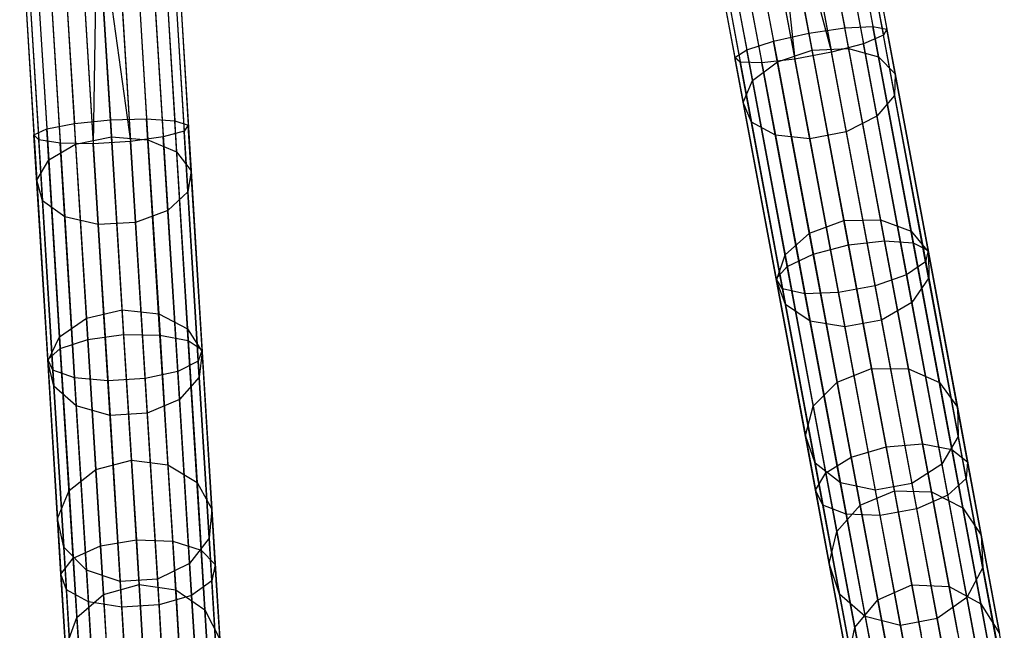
# Model space of a CAD drawing. Extents: x -91 to 92, y -91 to 92.
# Tile 168 of 256: x 3.57 to 16.21, y -79.37 to -71.54. Entities that reach past the tile are written whole.
import ezdxf

# ---------------------------------------------------------------- set-up
doc = ezdxf.new("R2010")
doc.units = 0
doc.header["$LTSCALE"] = 25.4
doc.layers.get('0').update_dxf_attribs({"linetype": 'CONTINUOUS'})

# ---------------------------------------------------------------- blocks, each defined once
blk = doc.blocks.new('NL2500012258_STL_2')
at = {"color": 0}
for p, q in [((106.078, -69.241, 26.751), (106.644, -72.272, 26.982)), ((106.078, -69.241, 26.751), (106.644, -72.272, 26.982)), ((106.235, -69.212, 28.068), (106.766, -72.05, 28.284)), ((106.235, -69.212, 28.068), (106.766, -72.05, 28.284)), ((106.345, -69.191, 27.145), (106.901, -72.164, 27.371)), ((106.345, -69.191, 27.145), (106.901, -72.164, 27.371)), ((106.402, -69.181, 27.621), (106.945, -72.084, 27.841)), ((106.402, -69.181, 27.621), (106.945, -72.084, 27.841)), ((105.426, -69.363, 26.5), (105.763, -72.47, 26.762)), ((105.426, -69.363, 26.5), (105.763, -72.47, 26.762)), ((105.426, -69.363, 26.5), (106.234, -72.382, 26.762)), ((105.426, -69.363, 26.5), (106.234, -72.382, 26.762)), ((105.426, -69.363, 28.5), (105.945, -72.138, 28.711)), ((105.426, -69.363, 28.5), (105.945, -72.138, 28.711)), ((105.661, -69.319, 26.529), (106.234, -72.382, 26.762)), ((105.661, -69.319, 26.529), (106.234, -72.382, 26.762)), ((105.883, -69.278, 28.385), (106.405, -72.07, 28.598)), ((105.883, -69.278, 28.385), (106.405, -72.07, 28.598)), ((104.617, -69.514, 28.068), (105.148, -72.352, 28.284)), ((104.617, -69.514, 28.068), (105.148, -72.352, 28.284)), ((104.774, -69.485, 26.751), (105.341, -72.515, 26.982)), ((104.774, -69.485, 26.751), (105.341, -72.515, 26.982)), ((104.969, -69.448, 28.385), (105.491, -72.24, 28.598)), ((104.969, -69.448, 28.385), (105.491, -72.24, 28.598)), ((105.191, -69.407, 26.529), (105.763, -72.47, 26.762)), ((105.191, -69.407, 26.529), (105.763, -72.47, 26.762)), ((104.45, -69.545, 27.621), (104.993, -72.449, 27.841)), ((104.45, -69.545, 27.621), (104.993, -72.449, 27.841)), ((104.507, -69.535, 27.145), (105.063, -72.508, 27.371)), ((104.507, -69.535, 27.145), (105.063, -72.508, 27.371)), ((105.998, -69.894, 174.709), (106.454, -72.332, 173.272)), ((105.998, -69.894, 174.709), (106.454, -72.332, 173.272)), ((105.985, -72.354, 173.177), (105.532, -69.931, 174.606)), ((105.985, -72.354, 173.177), (105.532, -69.931, 174.606)), ((106.376, -69.964, 174.995), (106.839, -72.442, 173.534)), ((106.376, -69.964, 174.995), (106.839, -72.442, 173.534)), ((105.085, -70.065, 174.709), (105.54, -72.503, 173.272)), ((105.085, -70.065, 174.709), (105.54, -72.503, 173.272)), ((106.578, -70.124, 175.398), (107.052, -72.66, 173.903)), ((106.578, -70.124, 175.398), (107.052, -72.66, 173.903)), ((104.758, -70.267, 174.995), (105.221, -72.745, 173.534)), ((104.758, -70.267, 174.995), (105.221, -72.745, 173.534)), ((97.269, -70.402, 28.385), (97.443, -73.237, 28.598)), ((97.269, -70.402, 28.385), (97.443, -73.237, 28.598)), ((97.467, -70.39, 26.751), (97.656, -73.467, 26.982)), ((97.467, -70.39, 26.751), (97.656, -73.467, 26.982)), ((97.626, -70.38, 28.068), (97.804, -73.262, 28.284)), ((97.626, -70.38, 28.068), (97.804, -73.262, 28.284)), ((97.738, -70.373, 27.145), (97.924, -73.392, 27.371)), ((97.738, -70.373, 27.145), (97.924, -73.392, 27.371)), ((97.796, -70.369, 27.621), (97.977, -73.318, 27.841)), ((97.796, -70.369, 27.621), (97.977, -73.318, 27.841)), ((106.56, -70.338, 175.826), (107.045, -72.934, 174.295)), ((106.56, -70.338, 175.826), (107.045, -72.934, 174.295)), ((95.814, -70.492, 27.621), (95.996, -73.44, 27.841)), ((95.814, -70.492, 27.621), (95.996, -73.44, 27.841)), ((95.871, -70.488, 27.145), (96.058, -73.507, 27.371)), ((95.871, -70.488, 27.145), (96.058, -73.507, 27.371)), ((95.983, -70.481, 28.068), (96.161, -73.363, 28.284)), ((95.983, -70.481, 28.068), (96.161, -73.363, 28.284)), ((96.143, -70.471, 26.751), (96.333, -73.549, 26.982)), ((96.143, -70.471, 26.751), (96.333, -73.549, 26.982)), ((96.341, -70.459, 28.385), (96.516, -73.294, 28.598)), ((96.341, -70.459, 28.385), (96.516, -73.294, 28.598)), ((96.566, -70.445, 26.529), (96.758, -73.555, 26.762)), ((96.566, -70.445, 26.529), (96.758, -73.555, 26.762)), ((96.805, -70.431, 26.5), (96.758, -73.555, 26.762)), ((96.805, -70.431, 26.5), (96.758, -73.555, 26.762)), ((96.805, -70.431, 26.5), (97.235, -73.526, 26.762)), ((96.805, -70.431, 26.5), (97.235, -73.526, 26.762)), ((96.805, -70.431, 28.5), (96.978, -73.248, 28.711)), ((96.805, -70.431, 28.5), (96.978, -73.248, 28.711)), ((97.044, -70.416, 26.529), (97.235, -73.526, 26.762)), ((97.044, -70.416, 26.529), (97.235, -73.526, 26.762)), ((104.627, -70.489, 175.398), (105.101, -73.024, 173.903)), ((104.627, -70.489, 175.398), (105.101, -73.024, 173.903)), ((106.324, -70.557, 176.18), (106.818, -73.203, 174.62)), ((106.324, -70.557, 176.18), (106.818, -73.203, 174.62)), ((104.721, -70.682, 175.826), (105.207, -73.278, 174.295)), ((104.721, -70.682, 175.826), (105.207, -73.278, 174.295)), ((105.925, -70.73, 176.381), (106.425, -73.404, 174.803)), ((105.925, -70.73, 176.381), (106.425, -73.404, 174.803)), ((105.02, -70.8, 176.18), (105.515, -73.446, 174.62)), ((105.02, -70.8, 176.18), (105.515, -73.446, 174.62)), ((105.455, -70.818, 176.381), (105.955, -73.492, 174.803)), ((105.455, -70.818, 176.381), (105.955, -73.492, 174.803)), ((96.992, -73.467, 173.177), (96.84, -71.007, 174.606)), ((96.992, -73.467, 173.177), (96.84, -71.007, 174.606)), ((97.307, -71.028, 174.709), (97.46, -73.503, 173.272)), ((97.307, -71.028, 174.709), (97.46, -73.503, 173.272)), ((96.379, -71.085, 174.709), (96.532, -73.56, 173.272)), ((96.379, -71.085, 174.709), (96.532, -73.56, 173.272)), ((97.673, -71.144, 174.995), (97.828, -73.66, 173.534)), ((97.673, -71.144, 174.995), (97.828, -73.66, 173.534)), ((96.03, -71.245, 174.995), (96.186, -73.761, 173.534)), ((96.03, -71.245, 174.995), (96.186, -73.761, 173.534)), ((97.855, -71.328, 175.398), (98.013, -73.902, 173.903)), ((97.855, -71.328, 175.398), (98.013, -73.902, 173.903)), ((95.873, -71.45, 175.398), (96.032, -74.024, 173.903)), ((95.873, -71.45, 175.398), (96.032, -74.024, 173.903)), ((97.81, -71.538, 175.826), (97.972, -74.173, 174.295)), ((97.81, -71.538, 175.826), (97.972, -74.173, 174.295)), ((95.943, -71.653, 175.826), (96.106, -74.289, 174.295)), ((95.943, -71.653, 175.826), (96.106, -74.289, 174.295)), ((97.549, -71.726, 176.18), (97.715, -74.412, 174.62)), ((97.549, -71.726, 176.18), (97.715, -74.412, 174.62)), ((96.225, -71.807, 176.18), (96.391, -74.494, 174.62)), ((96.225, -71.807, 176.18), (96.391, -74.494, 174.62)), ((96.654, -71.878, 176.381), (96.822, -74.593, 174.803)), ((96.654, -71.878, 176.381), (96.822, -74.593, 174.803)), ((97.132, -71.848, 176.381), (97.299, -74.564, 174.803)), ((97.132, -71.848, 176.381), (97.299, -74.564, 174.803)), ((105.491, -72.24, 28.598), (105.945, -72.138, 28.711)), ((105.491, -72.24, 28.598), (105.945, -72.138, 28.711)), ((105.945, -72.138, 28.711), (106.405, -72.07, 28.598)), ((105.945, -72.138, 28.711), (106.405, -72.07, 28.598)), ((105.945, -72.138, 28.711), (106.452, -74.852, 29.339)), ((105.945, -72.138, 28.711), (106.452, -74.852, 29.339)), ((106.405, -72.07, 28.598), (106.766, -72.05, 28.284)), ((106.405, -72.07, 28.598), (106.766, -72.05, 28.284)), ((106.915, -74.799, 29.23), (106.405, -72.07, 28.598)), ((106.915, -74.799, 29.23), (106.405, -72.07, 28.598)), ((106.901, -72.164, 27.371), (106.644, -72.272, 26.982)), ((106.901, -72.164, 27.371), (106.644, -72.272, 26.982)), ((106.766, -72.05, 28.284), (106.945, -72.084, 27.841)), ((107.284, -74.825, 28.926), (106.766, -72.05, 28.284)), ((107.284, -74.825, 28.926), (106.766, -72.05, 28.284)), ((106.766, -72.05, 28.284), (106.945, -72.084, 27.841)), ((106.945, -72.084, 27.841), (106.901, -72.164, 27.371)), ((106.945, -72.084, 27.841), (106.901, -72.164, 27.371)), ((107.444, -75.071, 28.044), (106.901, -72.164, 27.371)), ((107.444, -75.071, 28.044), (106.901, -72.164, 27.371)), ((107.475, -74.923, 28.498), (106.945, -72.084, 27.841)), ((107.475, -74.923, 28.498), (106.945, -72.084, 27.841)), ((105.148, -72.352, 28.284), (105.491, -72.24, 28.598)), ((105.148, -72.352, 28.284), (105.491, -72.24, 28.598)), ((106.002, -74.97, 29.23), (105.491, -72.24, 28.598)), ((106.002, -74.97, 29.23), (105.491, -72.24, 28.598)), ((106.644, -72.272, 26.982), (106.234, -72.382, 26.762)), ((106.644, -72.272, 26.982), (106.234, -72.382, 26.762)), ((107.198, -75.235, 27.668), (106.644, -72.272, 26.982)), ((107.198, -75.235, 27.668), (106.644, -72.272, 26.982)), ((104.993, -72.449, 27.841), (105.148, -72.352, 28.284)), ((104.993, -72.449, 27.841), (105.148, -72.352, 28.284)), ((105.666, -75.128, 28.926), (105.148, -72.352, 28.284)), ((105.666, -75.128, 28.926), (105.148, -72.352, 28.284)), ((105.54, -72.503, 173.272), (105.985, -72.354, 173.177)), ((105.54, -72.503, 173.272), (105.985, -72.354, 173.177)), ((106.234, -72.382, 26.762), (105.763, -72.47, 26.762)), ((106.234, -72.382, 26.762), (105.763, -72.47, 26.762)), ((105.985, -72.354, 173.177), (106.454, -72.332, 173.272)), ((105.985, -72.354, 173.177), (106.454, -72.332, 173.272)), ((106.394, -74.539, 171.396), (105.985, -72.354, 173.177)), ((106.394, -74.539, 171.396), (105.985, -72.354, 173.177)), ((106.794, -75.377, 27.455), (106.234, -72.382, 26.762)), ((106.794, -75.377, 27.455), (106.234, -72.382, 26.762)), ((106.454, -72.332, 173.272), (106.865, -74.531, 171.48)), ((106.454, -72.332, 173.272), (106.865, -74.531, 171.48)), ((106.454, -72.332, 173.272), (106.839, -72.442, 173.534)), ((106.454, -72.332, 173.272), (106.839, -72.442, 173.534)), ((105.063, -72.508, 27.371), (104.993, -72.449, 27.841)), ((105.524, -75.288, 28.498), (104.993, -72.449, 27.841)), ((105.063, -72.508, 27.371), (104.993, -72.449, 27.841)), ((105.524, -75.288, 28.498), (104.993, -72.449, 27.841)), ((105.341, -72.515, 26.982), (105.063, -72.508, 27.371)), ((105.606, -75.415, 28.044), (105.063, -72.508, 27.371)), ((105.341, -72.515, 26.982), (105.063, -72.508, 27.371)), ((105.606, -75.415, 28.044), (105.063, -72.508, 27.371)), ((105.221, -72.745, 173.534), (105.54, -72.503, 173.272)), ((105.221, -72.745, 173.534), (105.54, -72.503, 173.272)), ((105.763, -72.47, 26.762), (105.341, -72.515, 26.982)), ((105.763, -72.47, 26.762), (105.341, -72.515, 26.982)), ((105.895, -75.479, 27.668), (105.341, -72.515, 26.982)), ((105.895, -75.479, 27.668), (105.341, -72.515, 26.982)), ((105.54, -72.503, 173.272), (105.951, -74.701, 171.48)), ((105.54, -72.503, 173.272), (105.951, -74.701, 171.48)), ((106.323, -75.465, 27.455), (105.763, -72.47, 26.762)), ((106.323, -75.465, 27.455), (105.763, -72.47, 26.762)), ((106.839, -72.442, 173.534), (107.257, -74.678, 171.712)), ((106.839, -72.442, 173.534), (107.257, -74.678, 171.712)), ((106.839, -72.442, 173.534), (107.052, -72.66, 173.903)), ((106.839, -72.442, 173.534), (107.052, -72.66, 173.903)), ((107.052, -72.66, 173.903), (107.045, -72.934, 174.295)), ((107.052, -72.66, 173.903), (107.045, -72.934, 174.295)), ((107.052, -72.66, 173.903), (107.48, -74.946, 172.039)), ((107.052, -72.66, 173.903), (107.48, -74.946, 172.039)), ((105.101, -73.024, 173.903), (105.221, -72.745, 173.534)), ((105.101, -73.024, 173.903), (105.221, -72.745, 173.534)), ((105.221, -72.745, 173.534), (105.639, -74.98, 171.712)), ((105.221, -72.745, 173.534), (105.639, -74.98, 171.712)), ((107.045, -72.934, 174.295), (106.818, -73.203, 174.62)), ((107.045, -72.934, 174.295), (106.818, -73.203, 174.62)), ((107.045, -72.934, 174.295), (107.483, -75.276, 172.386)), ((107.045, -72.934, 174.295), (107.483, -75.276, 172.386)), ((105.207, -73.278, 174.295), (105.101, -73.024, 173.903)), ((105.101, -73.024, 173.903), (105.528, -75.311, 172.039)), ((105.101, -73.024, 173.903), (105.528, -75.311, 172.039)), ((105.207, -73.278, 174.295), (105.101, -73.024, 173.903)), ((96.161, -73.363, 28.284), (96.516, -73.294, 28.598)), ((96.161, -73.363, 28.284), (96.516, -73.294, 28.598)), ((96.516, -73.294, 28.598), (96.978, -73.248, 28.711)), ((96.516, -73.294, 28.598), (96.978, -73.248, 28.711)), ((96.687, -76.066, 29.23), (96.516, -73.294, 28.598)), ((96.687, -76.066, 29.23), (96.516, -73.294, 28.598)), ((96.978, -73.248, 28.711), (97.443, -73.237, 28.598)), ((96.978, -73.248, 28.711), (97.443, -73.237, 28.598)), ((96.978, -73.248, 28.711), (97.148, -76.004, 29.339)), ((96.978, -73.248, 28.711), (97.148, -76.004, 29.339)), ((97.443, -73.237, 28.598), (97.804, -73.262, 28.284)), ((97.614, -76.009, 29.23), (97.443, -73.237, 28.598)), ((97.614, -76.009, 29.23), (97.443, -73.237, 28.598)), ((97.443, -73.237, 28.598), (97.804, -73.262, 28.284)), ((97.804, -73.262, 28.284), (97.977, -73.318, 27.841)), ((97.978, -76.08, 28.926), (97.804, -73.262, 28.284)), ((97.978, -76.08, 28.926), (97.804, -73.262, 28.284)), ((97.804, -73.262, 28.284), (97.977, -73.318, 27.841)), ((105.515, -73.446, 174.62), (105.207, -73.278, 174.295)), ((105.207, -73.278, 174.295), (105.644, -75.619, 172.386)), ((105.207, -73.278, 174.295), (105.644, -75.619, 172.386)), ((105.515, -73.446, 174.62), (105.207, -73.278, 174.295)), ((106.818, -73.203, 174.62), (106.425, -73.404, 174.803)), ((106.818, -73.203, 174.62), (106.425, -73.404, 174.803)), ((106.818, -73.203, 174.62), (107.265, -75.59, 172.674)), ((106.818, -73.203, 174.62), (107.265, -75.59, 172.674)), ((95.996, -73.44, 27.841), (96.161, -73.363, 28.284)), ((95.996, -73.44, 27.841), (96.161, -73.363, 28.284)), ((96.058, -73.507, 27.371), (95.996, -73.44, 27.841)), ((96.174, -76.323, 28.498), (95.996, -73.44, 27.841)), ((96.058, -73.507, 27.371), (95.996, -73.44, 27.841)), ((96.174, -76.323, 28.498), (95.996, -73.44, 27.841)), ((96.335, -76.181, 28.926), (96.161, -73.363, 28.284)), ((96.335, -76.181, 28.926), (96.161, -73.363, 28.284)), ((97.924, -73.392, 27.371), (97.656, -73.467, 26.982)), ((97.924, -73.392, 27.371), (97.656, -73.467, 26.982)), ((97.977, -73.318, 27.841), (97.924, -73.392, 27.371)), ((97.977, -73.318, 27.841), (97.924, -73.392, 27.371)), ((98.106, -76.344, 28.044), (97.924, -73.392, 27.371)), ((98.106, -76.344, 28.044), (97.924, -73.392, 27.371)), ((98.155, -76.201, 28.498), (97.977, -73.318, 27.841)), ((98.155, -76.201, 28.498), (97.977, -73.318, 27.841)), ((106.425, -73.404, 174.803), (105.955, -73.492, 174.803)), ((106.425, -73.404, 174.803), (105.955, -73.492, 174.803)), ((106.425, -73.404, 174.803), (106.876, -75.817, 172.837)), ((106.425, -73.404, 174.803), (106.876, -75.817, 172.837)), ((96.333, -73.549, 26.982), (96.058, -73.507, 27.371)), ((96.24, -76.459, 28.044), (96.058, -73.507, 27.371)), ((96.333, -73.549, 26.982), (96.058, -73.507, 27.371)), ((96.24, -76.459, 28.044), (96.058, -73.507, 27.371)), ((96.186, -73.761, 173.534), (96.532, -73.56, 173.272)), ((96.186, -73.761, 173.534), (96.532, -73.56, 173.272)), ((96.758, -73.555, 26.762), (96.333, -73.549, 26.982)), ((96.518, -76.558, 27.668), (96.333, -73.549, 26.982)), ((96.758, -73.555, 26.762), (96.333, -73.549, 26.982)), ((96.518, -76.558, 27.668), (96.333, -73.549, 26.982)), ((96.532, -73.56, 173.272), (96.992, -73.467, 173.177)), ((96.532, -73.56, 173.272), (96.992, -73.467, 173.177)), ((96.532, -73.56, 173.272), (96.67, -75.793, 171.48)), ((96.532, -73.56, 173.272), (96.67, -75.793, 171.48)), ((97.235, -73.526, 26.762), (96.758, -73.555, 26.762)), ((97.235, -73.526, 26.762), (96.758, -73.555, 26.762)), ((96.945, -76.597, 27.455), (96.758, -73.555, 26.762)), ((96.945, -76.597, 27.455), (96.758, -73.555, 26.762)), ((97.129, -75.687, 171.396), (96.992, -73.467, 173.177)), ((96.992, -73.467, 173.177), (97.46, -73.503, 173.272)), ((97.129, -75.687, 171.396), (96.992, -73.467, 173.177)), ((96.992, -73.467, 173.177), (97.46, -73.503, 173.272)), ((97.656, -73.467, 26.982), (97.235, -73.526, 26.762)), ((97.656, -73.467, 26.982), (97.235, -73.526, 26.762)), ((97.423, -76.567, 27.455), (97.235, -73.526, 26.762)), ((97.423, -76.567, 27.455), (97.235, -73.526, 26.762)), ((97.46, -73.503, 173.272), (97.598, -75.736, 171.48)), ((97.46, -73.503, 173.272), (97.598, -75.736, 171.48)), ((97.46, -73.503, 173.272), (97.828, -73.66, 173.534)), ((97.46, -73.503, 173.272), (97.828, -73.66, 173.534)), ((97.842, -76.476, 27.668), (97.656, -73.467, 26.982)), ((97.842, -76.476, 27.668), (97.656, -73.467, 26.982)), ((105.955, -73.492, 174.803), (105.515, -73.446, 174.62)), ((105.515, -73.446, 174.62), (105.961, -75.833, 172.674)), ((105.515, -73.446, 174.62), (105.961, -75.833, 172.674)), ((105.955, -73.492, 174.803), (105.515, -73.446, 174.62)), ((105.955, -73.492, 174.803), (106.405, -75.905, 172.837)), ((105.955, -73.492, 174.803), (106.405, -75.905, 172.837)), ((97.828, -73.66, 173.534), (97.968, -75.93, 171.712)), ((97.828, -73.66, 173.534), (97.968, -75.93, 171.712)), ((97.828, -73.66, 173.534), (98.013, -73.902, 173.903)), ((97.828, -73.66, 173.534), (98.013, -73.902, 173.903)), ((96.032, -74.024, 173.903), (96.186, -73.761, 173.534)), ((96.032, -74.024, 173.903), (96.186, -73.761, 173.534)), ((96.186, -73.761, 173.534), (96.326, -76.031, 171.712)), ((96.186, -73.761, 173.534), (96.326, -76.031, 171.712)), ((98.013, -73.902, 173.903), (97.972, -74.173, 174.295)), ((98.013, -73.902, 173.903), (97.972, -74.173, 174.295)), ((98.013, -73.902, 173.903), (98.157, -76.224, 172.039)), ((98.013, -73.902, 173.903), (98.157, -76.224, 172.039)), ((96.106, -74.289, 174.295), (96.032, -74.024, 173.903)), ((96.032, -74.024, 173.903), (96.175, -76.346, 172.039)), ((96.032, -74.024, 173.903), (96.175, -76.346, 172.039)), ((96.106, -74.289, 174.295), (96.032, -74.024, 173.903)), ((97.972, -74.173, 174.295), (97.715, -74.412, 174.62)), ((97.972, -74.173, 174.295), (97.715, -74.412, 174.62)), ((97.972, -74.173, 174.295), (98.119, -76.551, 172.386)), ((97.972, -74.173, 174.295), (98.119, -76.551, 172.386)), ((96.391, -74.494, 174.62), (96.106, -74.289, 174.295)), ((96.106, -74.289, 174.295), (96.252, -76.666, 172.386)), ((96.106, -74.289, 174.295), (96.252, -76.666, 172.386)), ((96.391, -74.494, 174.62), (96.106, -74.289, 174.295)), ((97.715, -74.412, 174.62), (97.299, -74.564, 174.803)), ((97.715, -74.412, 174.62), (97.299, -74.564, 174.803)), ((97.715, -74.412, 174.62), (97.864, -76.836, 172.674)), ((97.715, -74.412, 174.62), (97.864, -76.836, 172.674)), ((96.822, -74.593, 174.803), (96.391, -74.494, 174.62)), ((96.391, -74.494, 174.62), (96.54, -76.918, 172.674)), ((96.391, -74.494, 174.62), (96.54, -76.918, 172.674)), ((96.822, -74.593, 174.803), (96.391, -74.494, 174.62)), ((97.299, -74.564, 174.803), (96.822, -74.593, 174.803)), ((97.299, -74.564, 174.803), (96.822, -74.593, 174.803)), ((97.299, -74.564, 174.803), (97.45, -77.013, 172.837)), ((97.299, -74.564, 174.803), (97.45, -77.013, 172.837)), ((105.951, -74.701, 171.48), (106.394, -74.539, 171.396)), ((105.951, -74.701, 171.48), (106.394, -74.539, 171.396)), ((106.394, -74.539, 171.396), (106.865, -74.531, 171.48)), ((106.394, -74.539, 171.396), (106.865, -74.531, 171.48)), ((106.749, -76.439, 169.302), (106.394, -74.539, 171.396)), ((106.749, -76.439, 169.302), (106.394, -74.539, 171.396)), ((106.865, -74.531, 171.48), (107.222, -76.441, 169.373)), ((106.865, -74.531, 171.48), (107.222, -76.441, 169.373)), ((106.865, -74.531, 171.48), (107.257, -74.678, 171.712)), ((106.865, -74.531, 171.48), (107.257, -74.678, 171.712)), ((96.822, -74.593, 174.803), (96.973, -77.043, 172.837)), ((96.822, -74.593, 174.803), (96.973, -77.043, 172.837)), ((105.639, -74.98, 171.712), (105.951, -74.701, 171.48)), ((105.639, -74.98, 171.712), (105.951, -74.701, 171.48)), ((105.951, -74.701, 171.48), (106.308, -76.612, 169.373)), ((105.951, -74.701, 171.48), (106.308, -76.612, 169.373)), ((107.257, -74.678, 171.712), (107.62, -76.62, 169.57)), ((107.257, -74.678, 171.712), (107.62, -76.62, 169.57)), ((107.257, -74.678, 171.712), (107.48, -74.946, 172.039)), ((107.257, -74.678, 171.712), (107.48, -74.946, 172.039)), ((106.452, -74.852, 29.339), (106.915, -74.799, 29.23)), ((106.452, -74.852, 29.339), (106.915, -74.799, 29.23)), ((106.915, -74.799, 29.23), (107.284, -74.825, 28.926)), ((107.403, -77.407, 30.267), (106.915, -74.799, 29.23)), ((107.403, -77.407, 30.267), (106.915, -74.799, 29.23)), ((106.915, -74.799, 29.23), (107.284, -74.825, 28.926)), ((107.284, -74.825, 28.926), (107.475, -74.923, 28.498)), ((107.78, -77.476, 29.981), (107.284, -74.825, 28.926)), ((107.78, -77.476, 29.981), (107.284, -74.825, 28.926)), ((107.284, -74.825, 28.926), (107.475, -74.923, 28.498)), ((106.002, -74.97, 29.23), (106.452, -74.852, 29.339)), ((106.002, -74.97, 29.23), (106.452, -74.852, 29.339)), ((106.452, -74.852, 29.339), (106.937, -77.443, 30.37)), ((106.452, -74.852, 29.339), (106.937, -77.443, 30.37)), ((107.475, -74.923, 28.498), (107.444, -75.071, 28.044)), ((107.475, -74.923, 28.498), (107.444, -75.071, 28.044)), ((107.982, -77.635, 29.578), (107.475, -74.923, 28.498)), ((107.982, -77.635, 29.578), (107.475, -74.923, 28.498)), ((107.48, -74.946, 172.039), (107.851, -76.934, 169.848)), ((107.48, -74.946, 172.039), (107.851, -76.934, 169.848)), ((107.48, -74.946, 172.039), (107.483, -75.276, 172.386)), ((107.48, -74.946, 172.039), (107.483, -75.276, 172.386)), ((105.528, -75.311, 172.039), (105.639, -74.98, 171.712)), ((105.528, -75.311, 172.039), (105.639, -74.98, 171.712)), ((105.639, -74.98, 171.712), (106.002, -76.923, 169.57)), ((105.639, -74.98, 171.712), (106.002, -76.923, 169.57)), ((105.666, -75.128, 28.926), (106.002, -74.97, 29.23)), ((105.666, -75.128, 28.926), (106.002, -74.97, 29.23)), ((106.489, -77.578, 30.267), (106.002, -74.97, 29.23)), ((106.489, -77.578, 30.267), (106.002, -74.97, 29.23)), ((107.444, -75.071, 28.044), (107.198, -75.235, 27.668)), ((107.444, -75.071, 28.044), (107.198, -75.235, 27.668)), ((107.963, -77.848, 29.149), (107.444, -75.071, 28.044)), ((107.963, -77.848, 29.149), (107.444, -75.071, 28.044)), ((105.524, -75.288, 28.498), (105.666, -75.128, 28.926)), ((105.524, -75.288, 28.498), (105.666, -75.128, 28.926)), ((106.162, -77.778, 29.981), (105.666, -75.128, 28.926)), ((106.162, -77.778, 29.981), (105.666, -75.128, 28.926)), ((105.606, -75.415, 28.044), (105.524, -75.288, 28.498)), ((106.031, -78, 29.578), (105.524, -75.288, 28.498)), ((105.606, -75.415, 28.044), (105.524, -75.288, 28.498)), ((106.031, -78, 29.578), (105.524, -75.288, 28.498)), ((105.644, -75.619, 172.386), (105.528, -75.311, 172.039)), ((105.528, -75.311, 172.039), (105.9, -77.299, 169.848)), ((105.528, -75.311, 172.039), (105.9, -77.299, 169.848)), ((105.644, -75.619, 172.386), (105.528, -75.311, 172.039)), ((107.198, -75.235, 27.668), (106.794, -75.377, 27.455)), ((107.198, -75.235, 27.668), (106.794, -75.377, 27.455)), ((107.727, -78.065, 28.794), (107.198, -75.235, 27.668)), ((107.727, -78.065, 28.794), (107.198, -75.235, 27.668)), ((107.483, -75.276, 172.386), (107.265, -75.59, 172.674)), ((107.483, -75.276, 172.386), (107.265, -75.59, 172.674)), ((107.483, -75.276, 172.386), (107.863, -77.31, 170.143)), ((107.483, -75.276, 172.386), (107.863, -77.31, 170.143)), ((105.895, -75.479, 27.668), (105.606, -75.415, 28.044)), ((106.125, -78.191, 29.149), (105.606, -75.415, 28.044)), ((105.895, -75.479, 27.668), (105.606, -75.415, 28.044)), ((106.125, -78.191, 29.149), (105.606, -75.415, 28.044)), ((106.794, -75.377, 27.455), (106.323, -75.465, 27.455)), ((106.794, -75.377, 27.455), (106.323, -75.465, 27.455)), ((107.329, -78.238, 28.593), (106.794, -75.377, 27.455)), ((107.329, -78.238, 28.593), (106.794, -75.377, 27.455)), ((106.323, -75.465, 27.455), (105.895, -75.479, 27.668)), ((106.323, -75.465, 27.455), (105.895, -75.479, 27.668)), ((106.424, -78.309, 28.794), (105.895, -75.479, 27.668)), ((106.424, -78.309, 28.794), (105.895, -75.479, 27.668)), ((106.858, -78.326, 28.593), (106.323, -75.465, 27.455)), ((106.858, -78.326, 28.593), (106.323, -75.465, 27.455)), ((96.67, -75.793, 171.48), (97.129, -75.687, 171.396)), ((96.67, -75.793, 171.48), (97.129, -75.687, 171.396)), ((97.248, -77.615, 169.302), (97.129, -75.687, 171.396)), ((97.129, -75.687, 171.396), (97.598, -75.736, 171.48)), ((97.248, -77.615, 169.302), (97.129, -75.687, 171.396)), ((97.129, -75.687, 171.396), (97.598, -75.736, 171.48)), ((105.961, -75.833, 172.674), (105.644, -75.619, 172.386)), ((105.644, -75.619, 172.386), (106.025, -77.654, 170.143)), ((105.644, -75.619, 172.386), (106.025, -77.654, 170.143)), ((105.961, -75.833, 172.674), (105.644, -75.619, 172.386)), ((107.265, -75.59, 172.674), (106.876, -75.817, 172.837)), ((107.265, -75.59, 172.674), (106.876, -75.817, 172.837)), ((107.265, -75.59, 172.674), (107.652, -77.664, 170.388)), ((107.265, -75.59, 172.674), (107.652, -77.664, 170.388)), ((96.326, -76.031, 171.712), (96.67, -75.793, 171.48)), ((96.326, -76.031, 171.712), (96.67, -75.793, 171.48)), ((96.67, -75.793, 171.48), (96.789, -77.733, 169.373)), ((96.67, -75.793, 171.48), (96.789, -77.733, 169.373)), ((97.598, -75.736, 171.48), (97.717, -77.676, 169.373)), ((97.598, -75.736, 171.48), (97.717, -77.676, 169.373)), ((97.598, -75.736, 171.48), (97.968, -75.93, 171.712)), ((97.598, -75.736, 171.48), (97.968, -75.93, 171.712)), ((106.405, -75.905, 172.837), (105.961, -75.833, 172.674)), ((105.961, -75.833, 172.674), (106.349, -77.907, 170.388)), ((105.961, -75.833, 172.674), (106.349, -77.907, 170.388)), ((106.405, -75.905, 172.837), (105.961, -75.833, 172.674)), ((106.876, -75.817, 172.837), (106.405, -75.905, 172.837)), ((106.876, -75.817, 172.837), (106.405, -75.905, 172.837)), ((106.876, -75.817, 172.837), (107.268, -77.913, 170.526)), ((106.876, -75.817, 172.837), (107.268, -77.913, 170.526)), ((97.968, -75.93, 171.712), (98.09, -77.902, 169.57)), ((97.968, -75.93, 171.712), (98.09, -77.902, 169.57)), ((97.968, -75.93, 171.712), (98.157, -76.224, 172.039)), ((97.968, -75.93, 171.712), (98.157, -76.224, 172.039)), ((106.405, -75.905, 172.837), (106.797, -78.001, 170.526)), ((106.405, -75.905, 172.837), (106.797, -78.001, 170.526)), ((96.175, -76.346, 172.039), (96.326, -76.031, 171.712)), ((96.175, -76.346, 172.039), (96.326, -76.031, 171.712)), ((96.326, -76.031, 171.712), (96.447, -78.004, 169.57)), ((96.326, -76.031, 171.712), (96.447, -78.004, 169.57)), ((96.335, -76.181, 28.926), (96.687, -76.066, 29.23)), ((96.335, -76.181, 28.926), (96.687, -76.066, 29.23)), ((96.687, -76.066, 29.23), (97.148, -76.004, 29.339)), ((96.687, -76.066, 29.23), (97.148, -76.004, 29.339)), ((96.85, -78.714, 30.267), (96.687, -76.066, 29.23)), ((96.85, -78.714, 30.267), (96.687, -76.066, 29.23)), ((97.148, -76.004, 29.339), (97.614, -76.009, 29.23)), ((97.148, -76.004, 29.339), (97.311, -78.635, 30.37)), ((97.148, -76.004, 29.339), (97.614, -76.009, 29.23)), ((97.148, -76.004, 29.339), (97.311, -78.635, 30.37)), ((97.614, -76.009, 29.23), (97.978, -76.08, 28.926)), ((97.778, -78.656, 30.267), (97.614, -76.009, 29.23)), ((97.778, -78.656, 30.267), (97.614, -76.009, 29.23)), ((97.614, -76.009, 29.23), (97.978, -76.08, 28.926)), ((97.978, -76.08, 28.926), (98.155, -76.201, 28.498)), ((98.144, -78.771, 29.981), (97.978, -76.08, 28.926)), ((98.144, -78.771, 29.981), (97.978, -76.08, 28.926)), ((97.978, -76.08, 28.926), (98.155, -76.201, 28.498)), ((96.174, -76.323, 28.498), (96.335, -76.181, 28.926)), ((96.174, -76.323, 28.498), (96.335, -76.181, 28.926)), ((96.501, -78.873, 29.981), (96.335, -76.181, 28.926)), ((96.501, -78.873, 29.981), (96.335, -76.181, 28.926)), ((98.155, -76.201, 28.498), (98.106, -76.344, 28.044)), ((98.155, -76.201, 28.498), (98.106, -76.344, 28.044)), ((98.325, -78.954, 29.578), (98.155, -76.201, 28.498)), ((98.325, -78.954, 29.578), (98.155, -76.201, 28.498)), ((96.24, -76.459, 28.044), (96.174, -76.323, 28.498)), ((96.343, -79.076, 29.578), (96.174, -76.323, 28.498)), ((96.24, -76.459, 28.044), (96.174, -76.323, 28.498)), ((96.343, -79.076, 29.578), (96.174, -76.323, 28.498)), ((96.252, -76.666, 172.386), (96.175, -76.346, 172.039)), ((96.175, -76.346, 172.039), (96.299, -78.364, 169.848)), ((96.175, -76.346, 172.039), (96.299, -78.364, 169.848)), ((96.252, -76.666, 172.386), (96.175, -76.346, 172.039)), ((98.106, -76.344, 28.044), (97.842, -76.476, 27.668)), ((98.106, -76.344, 28.044), (97.842, -76.476, 27.668)), ((98.28, -79.163, 29.149), (98.106, -76.344, 28.044)), ((98.28, -79.163, 29.149), (98.106, -76.344, 28.044)), ((98.157, -76.224, 172.039), (98.119, -76.551, 172.386)), ((98.157, -76.224, 172.039), (98.119, -76.551, 172.386)), ((98.157, -76.224, 172.039), (98.281, -78.242, 169.848)), ((98.157, -76.224, 172.039), (98.281, -78.242, 169.848)), ((96.518, -76.558, 27.668), (96.24, -76.459, 28.044)), ((96.414, -79.278, 29.149), (96.24, -76.459, 28.044)), ((96.518, -76.558, 27.668), (96.24, -76.459, 28.044)), ((96.414, -79.278, 29.149), (96.24, -76.459, 28.044)), ((106.308, -76.612, 169.373), (106.749, -76.439, 169.302)), ((106.308, -76.612, 169.373), (106.749, -76.439, 169.302)), ((107.042, -78.009, 166.943), (106.749, -76.439, 169.302)), ((106.749, -76.439, 169.302), (107.222, -76.441, 169.373)), ((107.042, -78.009, 166.943), (106.749, -76.439, 169.302)), ((106.749, -76.439, 169.302), (107.222, -76.441, 169.373)), ((107.222, -76.441, 169.373), (107.517, -78.021, 166.999)), ((107.222, -76.441, 169.373), (107.517, -78.021, 166.999)), ((107.222, -76.441, 169.373), (107.62, -76.62, 169.57)), ((107.222, -76.441, 169.373), (107.62, -76.62, 169.57)), ((96.945, -76.597, 27.455), (96.518, -76.558, 27.668)), ((96.695, -79.431, 28.794), (96.518, -76.558, 27.668)), ((96.945, -76.597, 27.455), (96.518, -76.558, 27.668)), ((96.695, -79.431, 28.794), (96.518, -76.558, 27.668)), ((97.423, -76.567, 27.455), (96.945, -76.597, 27.455)), ((97.423, -76.567, 27.455), (96.945, -76.597, 27.455)), ((97.124, -79.501, 28.593), (96.945, -76.597, 27.455)), ((97.124, -79.501, 28.593), (96.945, -76.597, 27.455)), ((97.842, -76.476, 27.668), (97.423, -76.567, 27.455)), ((97.842, -76.476, 27.668), (97.423, -76.567, 27.455)), ((97.602, -79.472, 28.593), (97.423, -76.567, 27.455)), ((97.602, -79.472, 28.593), (97.423, -76.567, 27.455)), ((98.019, -79.35, 28.794), (97.842, -76.476, 27.668)), ((98.019, -79.35, 28.794), (97.842, -76.476, 27.668)), ((98.119, -76.551, 172.386), (97.864, -76.836, 172.674)), ((98.119, -76.551, 172.386), (97.864, -76.836, 172.674)), ((98.119, -76.551, 172.386), (98.246, -78.617, 170.143)), ((98.119, -76.551, 172.386), (98.246, -78.617, 170.143)), ((96.54, -76.918, 172.674), (96.252, -76.666, 172.386)), ((96.252, -76.666, 172.386), (96.38, -78.732, 170.143)), ((96.252, -76.666, 172.386), (96.38, -78.732, 170.143)), ((96.54, -76.918, 172.674), (96.252, -76.666, 172.386)), ((106.002, -76.923, 169.57), (106.308, -76.612, 169.373)), ((106.002, -76.923, 169.57), (106.308, -76.612, 169.373)), ((106.308, -76.612, 169.373), (106.604, -78.192, 166.999)), ((106.308, -76.612, 169.373), (106.604, -78.192, 166.999)), ((107.62, -76.62, 169.57), (107.92, -78.226, 167.157)), ((107.62, -76.62, 169.57), (107.92, -78.226, 167.157)), ((107.62, -76.62, 169.57), (107.851, -76.934, 169.848)), ((107.62, -76.62, 169.57), (107.851, -76.934, 169.848)), ((97.864, -76.836, 172.674), (97.45, -77.013, 172.837)), ((97.864, -76.836, 172.674), (97.45, -77.013, 172.837)), ((97.864, -76.836, 172.674), (97.994, -78.942, 170.388)), ((97.864, -76.836, 172.674), (97.994, -78.942, 170.388)), ((96.973, -77.043, 172.837), (96.54, -76.918, 172.674)), ((96.54, -76.918, 172.674), (96.67, -79.024, 170.388)), ((96.54, -76.918, 172.674), (96.67, -79.024, 170.388)), ((96.973, -77.043, 172.837), (96.54, -76.918, 172.674)), ((105.9, -77.299, 169.848), (106.002, -76.923, 169.57)), ((105.9, -77.299, 169.848), (106.002, -76.923, 169.57)), ((106.002, -76.923, 169.57), (106.302, -78.528, 167.157)), ((106.002, -76.923, 169.57), (106.302, -78.528, 167.157)), ((107.851, -76.934, 169.848), (108.158, -78.577, 167.38)), ((107.851, -76.934, 169.848), (108.158, -78.577, 167.38)), ((107.851, -76.934, 169.848), (107.863, -77.31, 170.143)), ((107.851, -76.934, 169.848), (107.863, -77.31, 170.143)), ((97.45, -77.013, 172.837), (96.973, -77.043, 172.837)), ((97.45, -77.013, 172.837), (96.973, -77.043, 172.837)), ((96.973, -77.043, 172.837), (97.104, -79.172, 170.526)), ((96.973, -77.043, 172.837), (97.104, -79.172, 170.526)), ((97.45, -77.013, 172.837), (97.582, -79.142, 170.526)), ((97.45, -77.013, 172.837), (97.582, -79.142, 170.526)), ((106.025, -77.654, 170.143), (105.9, -77.299, 169.848)), ((105.9, -77.299, 169.848), (106.207, -78.941, 167.38)), ((105.9, -77.299, 169.848), (106.207, -78.941, 167.38)), ((106.025, -77.654, 170.143), (105.9, -77.299, 169.848)), ((107.863, -77.31, 170.143), (107.652, -77.664, 170.388)), ((107.863, -77.31, 170.143), (107.652, -77.664, 170.388)), ((107.863, -77.31, 170.143), (108.177, -78.992, 167.616)), ((107.863, -77.31, 170.143), (108.177, -78.992, 167.616)), ((106.489, -77.578, 30.267), (106.937, -77.443, 30.37)), ((106.489, -77.578, 30.267), (106.937, -77.443, 30.37)), ((106.937, -77.443, 30.37), (107.403, -77.407, 30.267)), ((106.937, -77.443, 30.37), (107.403, -77.407, 30.267)), ((106.937, -77.443, 30.37), (107.388, -79.856, 31.782)), ((106.937, -77.443, 30.37), (107.388, -79.856, 31.782)), ((107.403, -77.407, 30.267), (107.78, -77.476, 29.981)), ((107.856, -79.834, 31.687), (107.403, -77.407, 30.267)), ((107.856, -79.834, 31.687), (107.403, -77.407, 30.267)), ((107.403, -77.407, 30.267), (107.78, -77.476, 29.981)), ((107.78, -77.476, 29.981), (107.982, -77.635, 29.578)), ((108.241, -79.943, 31.425), (107.78, -77.476, 29.981)), ((108.241, -79.943, 31.425), (107.78, -77.476, 29.981)), ((107.78, -77.476, 29.981), (107.982, -77.635, 29.578)), ((106.162, -77.778, 29.981), (106.489, -77.578, 30.267)), ((106.162, -77.778, 29.981), (106.489, -77.578, 30.267)), ((106.943, -80.004, 31.687), (106.489, -77.578, 30.267)), ((106.943, -80.004, 31.687), (106.489, -77.578, 30.267)), ((96.447, -78.004, 169.57), (96.789, -77.733, 169.373)), ((96.447, -78.004, 169.57), (96.789, -77.733, 169.373)), ((96.789, -77.733, 169.373), (97.248, -77.615, 169.302)), ((96.789, -77.733, 169.373), (97.248, -77.615, 169.302)), ((96.789, -77.733, 169.373), (96.888, -79.337, 166.999)), ((96.789, -77.733, 169.373), (96.888, -79.337, 166.999)), ((97.346, -79.209, 166.943), (97.248, -77.615, 169.302)), ((97.248, -77.615, 169.302), (97.717, -77.676, 169.373)), ((97.346, -79.209, 166.943), (97.248, -77.615, 169.302)), ((97.248, -77.615, 169.302), (97.717, -77.676, 169.373)), ((97.717, -77.676, 169.373), (97.816, -79.28, 166.999)), ((97.717, -77.676, 169.373), (97.816, -79.28, 166.999)), ((97.717, -77.676, 169.373), (98.09, -77.902, 169.57)), ((97.717, -77.676, 169.373), (98.09, -77.902, 169.57)), ((106.349, -77.907, 170.388), (106.025, -77.654, 170.143)), ((106.025, -77.654, 170.143), (106.339, -79.336, 167.616)), ((106.025, -77.654, 170.143), (106.339, -79.336, 167.616)), ((106.349, -77.907, 170.388), (106.025, -77.654, 170.143)), ((107.652, -77.664, 170.388), (107.268, -77.913, 170.526)), ((107.652, -77.664, 170.388), (107.268, -77.913, 170.526)), ((107.652, -77.664, 170.388), (107.973, -79.378, 167.811)), ((107.652, -77.664, 170.388), (107.973, -79.378, 167.811)), ((107.982, -77.635, 29.578), (107.963, -77.848, 29.149)), ((107.982, -77.635, 29.578), (107.963, -77.848, 29.149)), ((108.454, -80.159, 31.055), (107.982, -77.635, 29.578)), ((108.454, -80.159, 31.055), (107.982, -77.635, 29.578)), ((106.031, -78, 29.578), (106.162, -77.778, 29.981)), ((106.031, -78, 29.578), (106.162, -77.778, 29.981)), ((106.623, -80.246, 31.425), (106.162, -77.778, 29.981)), ((106.623, -80.246, 31.425), (106.162, -77.778, 29.981)), ((107.963, -77.848, 29.149), (107.727, -78.065, 28.794)), ((107.963, -77.848, 29.149), (107.727, -78.065, 28.794)), ((108.446, -80.432, 30.661), (107.963, -77.848, 29.149)), ((108.446, -80.432, 30.661), (107.963, -77.848, 29.149)), ((98.09, -77.902, 169.57), (98.191, -79.533, 167.157)), ((98.09, -77.902, 169.57), (98.191, -79.533, 167.157)), ((98.09, -77.902, 169.57), (98.281, -78.242, 169.848)), ((98.09, -77.902, 169.57), (98.281, -78.242, 169.848)), ((106.797, -78.001, 170.526), (106.349, -77.907, 170.388)), ((106.349, -77.907, 170.388), (106.669, -79.622, 167.811)), ((106.349, -77.907, 170.388), (106.669, -79.622, 167.811)), ((106.797, -78.001, 170.526), (106.349, -77.907, 170.388)), ((107.268, -77.913, 170.526), (106.797, -78.001, 170.526)), ((107.268, -77.913, 170.526), (106.797, -78.001, 170.526)), ((107.268, -77.913, 170.526), (107.592, -79.646, 167.922)), ((107.268, -77.913, 170.526), (107.592, -79.646, 167.922)), ((96.299, -78.364, 169.848), (96.447, -78.004, 169.57)), ((96.299, -78.364, 169.848), (96.447, -78.004, 169.57)), ((96.447, -78.004, 169.57), (96.548, -79.634, 167.157)), ((96.447, -78.004, 169.57), (96.548, -79.634, 167.157)), ((106.125, -78.191, 29.149), (106.031, -78, 29.578)), ((106.503, -80.524, 31.055), (106.031, -78, 29.578)), ((106.125, -78.191, 29.149), (106.031, -78, 29.578)), ((106.503, -80.524, 31.055), (106.031, -78, 29.578)), ((106.604, -78.192, 166.999), (107.042, -78.009, 166.943)), ((106.604, -78.192, 166.999), (107.042, -78.009, 166.943)), ((106.797, -78.001, 170.526), (107.121, -79.734, 167.922)), ((106.797, -78.001, 170.526), (107.121, -79.734, 167.922)), ((107.268, -79.215, 164.371), (107.042, -78.009, 166.943)), ((107.042, -78.009, 166.943), (107.517, -78.021, 166.999)), ((107.268, -79.215, 164.371), (107.042, -78.009, 166.943)), ((107.042, -78.009, 166.943), (107.517, -78.021, 166.999)), ((107.727, -78.065, 28.794), (107.329, -78.238, 28.593)), ((107.727, -78.065, 28.794), (107.329, -78.238, 28.593)), ((107.517, -78.021, 166.999), (107.744, -79.234, 164.412)), ((107.517, -78.021, 166.999), (107.744, -79.234, 164.412)), ((107.517, -78.021, 166.999), (107.92, -78.226, 167.157)), ((107.517, -78.021, 166.999), (107.92, -78.226, 167.157)), ((108.22, -80.7, 30.336), (107.727, -78.065, 28.794)), ((108.22, -80.7, 30.336), (107.727, -78.065, 28.794)), ((98.281, -78.242, 169.848), (98.246, -78.617, 170.143)), ((98.281, -78.242, 169.848), (98.246, -78.617, 170.143)), ((98.281, -78.242, 169.848), (98.384, -79.91, 167.38)), ((98.281, -78.242, 169.848), (98.384, -79.91, 167.38)), ((106.424, -78.309, 28.794), (106.125, -78.191, 29.149)), ((106.608, -80.776, 30.661), (106.125, -78.191, 29.149)), ((106.424, -78.309, 28.794), (106.125, -78.191, 29.149)), ((106.608, -80.776, 30.661), (106.125, -78.191, 29.149)), ((106.302, -78.528, 167.157), (106.604, -78.192, 166.999)), ((106.302, -78.528, 167.157), (106.604, -78.192, 166.999)), ((106.604, -78.192, 166.999), (106.83, -79.405, 164.412)), ((106.604, -78.192, 166.999), (106.83, -79.405, 164.412)), ((107.329, -78.238, 28.593), (106.858, -78.326, 28.593)), ((107.329, -78.238, 28.593), (106.858, -78.326, 28.593)), ((107.826, -80.9, 30.152), (107.329, -78.238, 28.593)), ((107.826, -80.9, 30.152), (107.329, -78.238, 28.593)), ((107.92, -78.226, 167.157), (108.151, -79.459, 164.527)), ((107.92, -78.226, 167.157), (108.151, -79.459, 164.527)), ((107.92, -78.226, 167.157), (108.158, -78.577, 167.38)), ((107.92, -78.226, 167.157), (108.158, -78.577, 167.38)), ((96.38, -78.732, 170.143), (96.299, -78.364, 169.848)), ((96.299, -78.364, 169.848), (96.402, -80.032, 167.38)), ((96.299, -78.364, 169.848), (96.402, -80.032, 167.38)), ((96.38, -78.732, 170.143), (96.299, -78.364, 169.848)), ((106.858, -78.326, 28.593), (106.424, -78.309, 28.794)), ((106.916, -80.943, 30.336), (106.424, -78.309, 28.794)), ((106.858, -78.326, 28.593), (106.424, -78.309, 28.794)), ((106.916, -80.943, 30.336), (106.424, -78.309, 28.794)), ((107.356, -80.988, 30.152), (106.858, -78.326, 28.593)), ((107.356, -80.988, 30.152), (106.858, -78.326, 28.593)), ((98.246, -78.617, 170.143), (97.994, -78.942, 170.388)), ((98.246, -78.617, 170.143), (97.994, -78.942, 170.388)), ((98.246, -78.617, 170.143), (98.352, -80.325, 167.616)), ((98.246, -78.617, 170.143), (98.352, -80.325, 167.616)), ((106.207, -78.941, 167.38), (106.302, -78.528, 167.157)), ((106.207, -78.941, 167.38), (106.302, -78.528, 167.157)), ((106.302, -78.528, 167.157), (106.533, -79.762, 164.527)), ((106.302, -78.528, 167.157), (106.533, -79.762, 164.527)), ((108.158, -78.577, 167.38), (108.394, -79.838, 164.689)), ((108.158, -78.577, 167.38), (108.394, -79.838, 164.689)), ((108.158, -78.577, 167.38), (108.177, -78.992, 167.616)), ((108.158, -78.577, 167.38), (108.177, -78.992, 167.616)), ((96.67, -79.024, 170.388), (96.38, -78.732, 170.143)), ((96.38, -78.732, 170.143), (96.485, -80.44, 167.616)), ((96.38, -78.732, 170.143), (96.485, -80.44, 167.616)), ((96.67, -79.024, 170.388), (96.38, -78.732, 170.143)), ((96.501, -78.873, 29.981), (96.85, -78.714, 30.267)), ((96.501, -78.873, 29.981), (96.85, -78.714, 30.267)), ((96.85, -78.714, 30.267), (97.311, -78.635, 30.37)), ((96.85, -78.714, 30.267), (97.311, -78.635, 30.37)), ((97.002, -81.178, 31.687), (96.85, -78.714, 30.267)), ((97.002, -81.178, 31.687), (96.85, -78.714, 30.267)), ((97.311, -78.635, 30.37), (97.778, -78.656, 30.267)), ((97.311, -78.635, 30.37), (97.462, -81.085, 31.782)), ((97.311, -78.635, 30.37), (97.778, -78.656, 30.267)), ((97.311, -78.635, 30.37), (97.462, -81.085, 31.782)), ((97.778, -78.656, 30.267), (98.144, -78.771, 29.981)), ((97.93, -81.12, 31.687), (97.778, -78.656, 30.267)), ((97.93, -81.12, 31.687), (97.778, -78.656, 30.267)), ((97.778, -78.656, 30.267), (98.144, -78.771, 29.981)), ((96.343, -79.076, 29.578), (96.501, -78.873, 29.981)), ((96.343, -79.076, 29.578), (96.501, -78.873, 29.981)), ((96.655, -81.378, 31.425), (96.501, -78.873, 29.981)), ((96.655, -81.378, 31.425), (96.501, -78.873, 29.981)), ((98.144, -78.771, 29.981), (98.325, -78.954, 29.578)), ((98.298, -81.276, 31.425), (98.144, -78.771, 29.981)), ((98.298, -81.276, 31.425), (98.144, -78.771, 29.981)), ((98.144, -78.771, 29.981), (98.325, -78.954, 29.578)), ((97.994, -78.942, 170.388), (97.582, -79.142, 170.526)), ((97.994, -78.942, 170.388), (97.582, -79.142, 170.526)), ((97.994, -78.942, 170.388), (98.101, -80.683, 167.811)), ((97.994, -78.942, 170.388), (98.101, -80.683, 167.811)), ((98.325, -78.954, 29.578), (98.28, -79.163, 29.149)), ((98.325, -78.954, 29.578), (98.28, -79.163, 29.149)), ((98.483, -81.517, 31.055), (98.325, -78.954, 29.578)), ((98.483, -81.517, 31.055), (98.325, -78.954, 29.578)), ((106.339, -79.336, 167.616), (106.207, -78.941, 167.38)), ((106.207, -78.941, 167.38), (106.443, -80.203, 164.689)), ((106.207, -78.941, 167.38), (106.443, -80.203, 164.689)), ((106.339, -79.336, 167.616), (106.207, -78.941, 167.38)), ((108.177, -78.992, 167.616), (107.973, -79.378, 167.811)), ((108.177, -78.992, 167.616), (107.973, -79.378, 167.811)), ((108.177, -78.992, 167.616), (108.419, -80.284, 164.861)), ((108.177, -78.992, 167.616), (108.419, -80.284, 164.861)), ((96.414, -79.278, 29.149), (96.343, -79.076, 29.578)), ((96.501, -81.639, 31.055), (96.343, -79.076, 29.578)), ((96.414, -79.278, 29.149), (96.343, -79.076, 29.578)), ((96.501, -81.639, 31.055), (96.343, -79.076, 29.578)), ((97.104, -79.172, 170.526), (96.67, -79.024, 170.388)), ((96.67, -79.024, 170.388), (96.778, -80.765, 167.811)), ((96.67, -79.024, 170.388), (96.778, -80.765, 167.811)), ((97.104, -79.172, 170.526), (96.67, -79.024, 170.388)), ((96.888, -79.337, 166.999), (97.346, -79.209, 166.943)), ((96.888, -79.337, 166.999), (97.346, -79.209, 166.943)), ((97.582, -79.142, 170.526), (97.104, -79.172, 170.526)), ((97.582, -79.142, 170.526), (97.104, -79.172, 170.526)), ((97.104, -79.172, 170.526), (97.213, -80.931, 167.922)), ((97.104, -79.172, 170.526), (97.213, -80.931, 167.922)), ((97.422, -80.434, 164.371), (97.346, -79.209, 166.943)), ((97.346, -79.209, 166.943), (97.816, -79.28, 166.999)), ((97.422, -80.434, 164.371), (97.346, -79.209, 166.943)), ((97.346, -79.209, 166.943), (97.816, -79.28, 166.999)), ((97.582, -79.142, 170.526), (97.69, -80.902, 167.922)), ((97.582, -79.142, 170.526), (97.69, -80.902, 167.922)), ((98.28, -79.163, 29.149), (98.019, -79.35, 28.794)), ((98.28, -79.163, 29.149), (98.019, -79.35, 28.794)), ((98.442, -81.787, 30.661), (98.28, -79.163, 29.149)), ((98.442, -81.787, 30.661), (98.28, -79.163, 29.149)), ((106.83, -79.405, 164.412), (107.268, -79.215, 164.371)), ((106.83, -79.405, 164.412), (107.268, -79.215, 164.371)), ((107.42, -80.029, 161.645), (107.268, -79.215, 164.371)), ((107.268, -79.215, 164.371), (107.744, -79.234, 164.412)), ((107.42, -80.029, 161.645), (107.268, -79.215, 164.371)), ((107.268, -79.215, 164.371), (107.744, -79.234, 164.412)), ((107.744, -79.234, 164.412), (107.897, -80.053, 161.67)), ((107.744, -79.234, 164.412), (107.897, -80.053, 161.67)), ((107.744, -79.234, 164.412), (108.151, -79.459, 164.527)), ((107.744, -79.234, 164.412), (108.151, -79.459, 164.527)), ((96.695, -79.431, 28.794), (96.414, -79.278, 29.149)), ((96.575, -81.902, 30.661), (96.414, -79.278, 29.149)), ((96.695, -79.431, 28.794), (96.414, -79.278, 29.149)), ((96.575, -81.902, 30.661), (96.414, -79.278, 29.149)), ((96.548, -79.634, 167.157), (96.888, -79.337, 166.999)), ((96.548, -79.634, 167.157), (96.888, -79.337, 166.999)), ((96.888, -79.337, 166.999), (96.964, -80.569, 164.412)), ((96.888, -79.337, 166.999), (96.964, -80.569, 164.412)), ((98.019, -79.35, 28.794), (97.602, -79.472, 28.593)), ((98.019, -79.35, 28.794), (97.602, -79.472, 28.593)), ((97.816, -79.28, 166.999), (97.892, -80.512, 164.412)), ((97.816, -79.28, 166.999), (97.892, -80.512, 164.412)), ((97.816, -79.28, 166.999), (98.191, -79.533, 167.157)), ((97.816, -79.28, 166.999), (98.191, -79.533, 167.157)), ((98.184, -82.025, 30.336), (98.019, -79.35, 28.794)), ((98.184, -82.025, 30.336), (98.019, -79.35, 28.794)), ((106.669, -79.622, 167.811), (106.339, -79.336, 167.616)), ((106.339, -79.336, 167.616), (106.581, -80.628, 164.861)), ((106.339, -79.336, 167.616), (106.581, -80.628, 164.861)), ((106.669, -79.622, 167.811), (106.339, -79.336, 167.616)), ((107.973, -79.378, 167.811), (107.592, -79.646, 167.922)), ((107.973, -79.378, 167.811), (107.592, -79.646, 167.922)), ((107.973, -79.378, 167.811), (108.219, -80.695, 165.003)), ((107.973, -79.378, 167.811), (108.219, -80.695, 165.003)), ((97.124, -79.501, 28.593), (96.695, -79.431, 28.794)), ((96.86, -82.106, 30.336), (96.695, -79.431, 28.794)), ((97.124, -79.501, 28.593), (96.695, -79.431, 28.794)), ((96.86, -82.106, 30.336), (96.695, -79.431, 28.794)), ((97.602, -79.472, 28.593), (97.124, -79.501, 28.593)), ((97.602, -79.472, 28.593), (97.124, -79.501, 28.593)), ((97.291, -82.205, 30.152), (97.124, -79.501, 28.593)), ((97.291, -82.205, 30.152), (97.124, -79.501, 28.593)), ((97.769, -82.175, 30.152), (97.602, -79.472, 28.593)), ((97.769, -82.175, 30.152), (97.602, -79.472, 28.593)), ((106.533, -79.762, 164.527), (106.83, -79.405, 164.412)), ((106.533, -79.762, 164.527), (106.83, -79.405, 164.412)), ((106.83, -79.405, 164.412), (106.984, -80.224, 161.67)), ((106.83, -79.405, 164.412), (106.984, -80.224, 161.67)), ((108.151, -79.459, 164.527), (108.306, -80.292, 161.739)), ((108.151, -79.459, 164.527), (108.306, -80.292, 161.739)), ((108.151, -79.459, 164.527), (108.394, -79.838, 164.689)), ((108.151, -79.459, 164.527), (108.394, -79.838, 164.689)), ((98.191, -79.533, 167.157), (98.268, -80.785, 164.527)), ((98.191, -79.533, 167.157), (98.268, -80.785, 164.527)), ((98.191, -79.533, 167.157), (98.384, -79.91, 167.38)), ((98.191, -79.533, 167.157), (98.384, -79.91, 167.38)), ((107.121, -79.734, 167.922), (106.669, -79.622, 167.811)), ((106.669, -79.622, 167.811), (106.915, -80.939, 165.003)), ((106.669, -79.622, 167.811), (106.915, -80.939, 165.003)), ((107.121, -79.734, 167.922), (106.669, -79.622, 167.811)), ((96.402, -80.032, 167.38), (96.548, -79.634, 167.157)), ((96.402, -80.032, 167.38), (96.548, -79.634, 167.157)), ((96.548, -79.634, 167.157), (96.625, -80.886, 164.527)), ((96.548, -79.634, 167.157), (96.625, -80.886, 164.527)), ((107.592, -79.646, 167.922), (107.121, -79.734, 167.922)), ((107.592, -79.646, 167.922), (107.121, -79.734, 167.922)), ((107.121, -79.734, 167.922), (107.37, -81.065, 165.084)), ((107.121, -79.734, 167.922), (107.37, -81.065, 165.084)), ((107.592, -79.646, 167.922), (107.841, -80.977, 165.084)), ((107.592, -79.646, 167.922), (107.841, -80.977, 165.084)), ((106.443, -80.203, 164.689), (106.533, -79.762, 164.527)), ((106.443, -80.203, 164.689), (106.533, -79.762, 164.527)), ((106.533, -79.762, 164.527), (106.688, -80.594, 161.739)), ((106.533, -79.762, 164.527), (106.688, -80.594, 161.739))]:
    blk.add_line(p, q, dxfattribs=at)

msp = doc.modelspace()

# ---------------------------------------------------------------- block references
at = {"color": 0}
msp.add_blockref('NL2500012258_STL_2', (-92.243, 0.428, -1717), dxfattribs=at)

doc.saveas('drawing.dxf')
